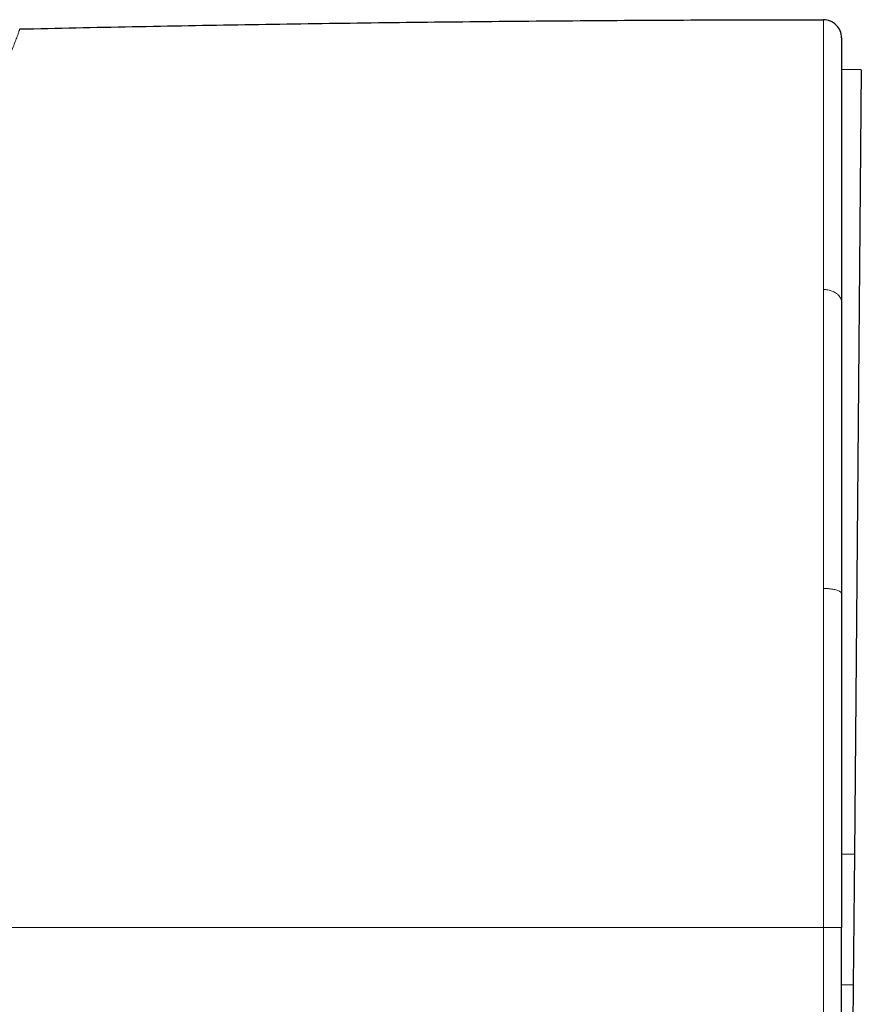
# Model space of a CAD drawing. Header units: millimetres. Extents: x 8 to 761, y 12 to 733.
# Tile 10 of 99: x 219 to 242, y 535 to 562. Entities that reach past the tile are written whole.
import ezdxf

# ---------------------------------------------------------------- set-up
doc = ezdxf.new("R2010")
doc.units = ezdxf.units.MM

msp = doc.modelspace()

# ---------------------------------------------------------------- linework, layer by layer
at = {"color": 7, "linetype": 'Continuous', "lineweight": 30}
for p, q in [((241.933, 560.344), (241.39, 560.349)), ((241.933, 560.344), (241.745, 538.745)), ((241.39, 553.96), (241.39, 553.947)), ((241.39, 545.941), (241.39, 545.915)), ((241.745, 538.745), (241.713, 535.145)), ((241.713, 535.145), (241.527, 513.757))]:
    msp.add_line(p, q, dxfattribs=at)
at = {"color": 252, "linetype": 'Continuous', "lineweight": 0}
for p, q in [((240.89, 546.126), (240.89, 546.063)), ((241.745, 538.745), (241.39, 538.748)), ((241.39, 536.724), (240.89, 536.724)), ((241.713, 535.145), (241.39, 535.148))]:
    msp.add_line(p, q, dxfattribs=at)
at = {"color": 7, "linetype": 'Continuous', "lineweight": 30}
msp.add_arc((240.89, 561.223), 0.5, 0, 90.0287, dxfattribs=at)
at = {"color": 252, "linetype": 'Continuous', "lineweight": 0}
for points, knots in [([(218.389, 560.531), (218.424, 560.604), (218.495, 560.75), (218.576, 560.935), (218.642, 561.096), (218.7, 561.245), (218.744, 561.365), (218.767, 561.451), (218.773, 561.462), (218.776, 561.467)], [0, 0, 0, 0, 0.1249836, 0.2499703, 0.3748648, 0.4999931, 0.6668091, 0.8271073, 1, 1, 1, 1]), ([(240.89, 561.723), (240.89, 561.722), (240.89, 561.719), (240.89, 561.698), (240.89, 561.663), (240.89, 561.616), (240.89, 561.556), (240.89, 561.483), (240.89, 561.399), (240.89, 561.303), (240.89, 561.194), (240.89, 561.073), (240.89, 560.94), (240.89, 560.795), (240.89, 560.638), (240.89, 560.472), (240.89, 560.296), (240.89, 560.11), (240.89, 559.915), (240.89, 559.777), (240.89, 559.707)], [0, 0, 0, 0, 0.056197, 0.112327, 0.168402, 0.224435, 0.280437, 0.335417, 0.390383, 0.44534, 0.500294, 0.556247, 0.612204, 0.668165, 0.724132, 0.780103, 0.835079, 0.890056, 0.945031, 1, 1, 1, 1]), ([(240.89, 559.707), (240.89, 559.599), (240.89, 559.381), (240.89, 559.027), (240.89, 558.651), (240.89, 558.254), (240.89, 557.834), (240.89, 557.393), (240.89, 556.93), (240.89, 556.446), (240.89, 555.94), (240.89, 555.413), (240.89, 554.866), (240.89, 554.484), (240.89, 554.293)], [0, 0, 0, 0, 0.083426, 0.166822, 0.250186, 0.333516, 0.416815, 0.500089, 0.583346, 0.6666, 0.749868, 0.833172, 0.916539, 1, 1, 1, 1]), ([(240.89, 554.293), (240.89, 554.163), (240.89, 553.903), (240.89, 553.5), (240.89, 553.088), (240.89, 552.666), (240.89, 552.238), (240.89, 551.804), (240.89, 551.366), (240.89, 550.921), (240.89, 550.467), (240.89, 550.005), (240.89, 549.534), (240.89, 549.058), (240.89, 548.577), (240.89, 548.093), (240.89, 547.606), (240.89, 547.118), (240.89, 546.624), (240.89, 546.292), (240.89, 546.126)], [0, 0, 0, 0, 0.0559825, 0.112088, 0.168285, 0.2245405, 0.2808204, 0.3360853, 0.3913063, 0.4464491, 0.5014796, 0.557371, 0.6131517, 0.6688669, 0.7245593, 0.7802695, 0.835039, 0.8898965, 0.9448736, 1, 1, 1, 1]), ([(241.39, 553.947), (241.39, 553.955), (241.389, 553.973), (241.384, 554.003), (241.374, 554.035), (241.358, 554.07), (241.333, 554.108), (241.302, 554.143), (241.266, 554.175), (241.227, 554.202), (241.181, 554.228), (241.13, 554.25), (241.074, 554.269), (241.015, 554.282), (240.953, 554.291), (240.911, 554.293), (240.89, 554.293)], [0, 0, 0, 0, 0.0472604, 0.1013408, 0.1625887, 0.2312652, 0.3074804, 0.391118, 0.4585024, 0.5295265, 0.603754, 0.6806238, 0.7594634, 0.8395136, 0.9199649, 1, 1, 1, 1]), ([(240.89, 546.063), (240.89, 545.818), (240.89, 545.33), (240.89, 544.592), (240.89, 543.852), (240.89, 543.109), (240.89, 542.365), (240.89, 541.618), (240.89, 540.845), (240.89, 540.044), (240.89, 539.217), (240.89, 538.387), (240.89, 537.556), (240.89, 537.001), (240.89, 536.724)], [0, 0, 0, 0, 0.080949, 0.161507, 0.241757, 0.321771, 0.401616, 0.481352, 0.56103, 0.648666, 0.736342, 0.8241, 0.911977, 1, 1, 1, 1]), ([(241.39, 545.915), (241.389, 545.922), (241.387, 545.936), (241.372, 545.956), (241.347, 545.977), (241.311, 545.996), (241.264, 546.014), (241.209, 546.03), (241.149, 546.042), (241.085, 546.052), (241.02, 546.058), (240.955, 546.062), (240.911, 546.063), (240.89, 546.063)], [0, 0, 0, 0, 0.086279, 0.176667, 0.270499, 0.366907, 0.464863, 0.563234, 0.655327, 0.745819, 0.83387, 0.918779, 1, 1, 1, 1]), ([(240.89, 536.724), (239.723, 536.724), (237.391, 536.724), (233.891, 536.724), (230.392, 536.724), (226.893, 536.724), (223.415, 536.724), (219.958, 536.724), (216.521, 536.724), (213.086, 536.724), (210.795, 536.724), (209.65, 536.724)], [0, 0, 0, 0, 0.111989, 0.223983, 0.33598, 0.44798, 0.559983, 0.669986, 0.779991, 0.889996, 1, 1, 1, 1]), ([(240.89, 527.384), (240.89, 527.624), (240.89, 528.105), (240.89, 528.833), (240.89, 529.568), (240.89, 530.307), (240.89, 531.052), (240.89, 531.8), (240.89, 532.577), (240.89, 533.383), (240.89, 534.216), (240.89, 535.051), (240.89, 535.887), (240.89, 536.445), (240.89, 536.724)], [0, 0, 0, 0, 0.079455, 0.158984, 0.238608, 0.318341, 0.398193, 0.478163, 0.558248, 0.646458, 0.734772, 0.823159, 0.911582, 1, 1, 1, 1])]:
    msp.add_open_spline(points, degree=3, knots=knots, dxfattribs=at)
at = {"color": 7, "linetype": 'Continuous', "lineweight": 30}
for points, knots in [([(218.776, 561.468), (219.808, 561.49), (221.871, 561.535), (224.967, 561.59), (228.063, 561.636), (231.208, 561.673), (234.403, 561.701), (237.646, 561.719), (239.809, 561.722), (240.89, 561.723)], [0, 0, 0, 0, 0.140008, 0.280014, 0.420018, 0.56002, 0.706685, 0.853345, 1, 1, 1, 1]), ([(241.39, 561.223), (241.39, 561.222), (241.39, 561.22), (241.39, 561.199), (241.39, 561.167), (241.39, 561.121), (241.39, 561.071), (241.39, 561.023), (241.39, 560.98), (241.39, 560.934), (241.39, 560.883), (241.39, 560.828), (241.39, 560.769), (241.39, 560.692), (241.39, 560.591), (241.39, 560.462), (241.39, 560.321), (241.39, 560.169), (241.39, 560.006), (241.39, 559.833), (241.39, 559.649), (241.39, 559.455), (241.39, 559.248), (241.39, 559.031), (241.39, 558.804), (241.39, 558.568), (241.39, 558.323), (241.39, 558.105), (241.39, 557.92), (241.39, 557.771), (241.39, 557.619), (241.39, 557.463), (241.39, 557.305), (241.39, 557.144), (241.39, 556.935), (241.39, 556.675), (241.39, 556.36), (241.39, 556.037), (241.39, 555.706), (241.39, 555.369), (241.39, 555.027), (241.39, 554.679), (241.39, 554.325), (241.39, 554.081), (241.39, 553.96)], [0, 0, 0, 0, 0.027742, 0.055519, 0.083348, 0.111246, 0.139231, 0.154981, 0.170767, 0.186591, 0.202456, 0.218365, 0.234322, 0.250329, 0.277857, 0.305468, 0.333176, 0.360995, 0.388938, 0.416516, 0.44424, 0.472122, 0.500175, 0.528544, 0.556794, 0.584938, 0.612988, 0.640957, 0.656623, 0.67227, 0.687899, 0.703514, 0.719116, 0.734708, 0.750292, 0.778842, 0.80721, 0.835411, 0.863459, 0.891371, 0.918666, 0.945859, 0.972965, 1, 1, 1, 1]), ([(241.39, 553.947), (241.39, 553.821), (241.39, 553.571), (241.39, 553.182), (241.39, 552.783), (241.39, 552.374), (241.39, 552.017), (241.39, 551.715), (241.39, 551.472), (241.39, 551.226), (241.39, 550.977), (241.39, 550.724), (241.39, 550.469), (241.39, 550.147), (241.39, 549.757), (241.39, 549.298), (241.39, 548.832), (241.39, 548.36), (241.39, 547.884), (241.39, 547.405), (241.39, 546.923), (241.39, 546.435), (241.39, 546.106), (241.39, 545.941)], [0, 0, 0, 0, 0.055067, 0.110258, 0.165614, 0.221176, 0.276984, 0.308429, 0.339972, 0.371618, 0.403376, 0.435252, 0.467253, 0.499385, 0.554995, 0.610645, 0.666367, 0.722195, 0.778161, 0.833295, 0.888626, 0.944184, 1, 1, 1, 1]), ([(241.39, 545.915), (241.39, 545.735), (241.39, 545.374), (241.39, 544.824), (241.39, 544.267), (241.39, 543.7), (241.39, 543.211), (241.39, 542.801), (241.39, 542.472), (241.39, 542.141), (241.39, 541.807), (241.39, 541.478), (241.39, 541.156), (241.39, 540.759), (241.39, 540.277), (241.39, 539.705), (241.39, 539.126), (241.39, 538.537), (241.39, 537.94), (241.39, 537.335), (241.39, 536.928), (241.39, 536.724)], [0, 0, 0, 0, 0.06057, 0.121685, 0.183374, 0.245669, 0.308598, 0.344205, 0.380024, 0.416063, 0.452324, 0.488813, 0.523211, 0.556882, 0.617636, 0.679212, 0.741627, 0.804897, 0.869039, 0.934069, 1, 1, 1, 1]), ([(241.39, 527.532), (241.39, 527.711), (241.39, 528.073), (241.39, 528.622), (241.39, 529.179), (241.39, 529.745), (241.39, 530.234), (241.39, 530.644), (241.39, 530.973), (241.39, 531.305), (241.39, 531.639), (241.39, 531.968), (241.39, 532.291), (241.39, 532.688), (241.39, 533.171), (241.39, 533.743), (241.39, 534.323), (241.39, 534.911), (241.39, 535.508), (241.39, 536.113), (241.39, 536.519), (241.39, 536.724)], [0, 0, 0, 0, 0.060504, 0.121566, 0.183217, 0.245489, 0.308409, 0.344016, 0.379842, 0.41589, 0.452166, 0.488674, 0.523123, 0.55685, 0.617685, 0.679317, 0.741761, 0.805036, 0.869157, 0.93414, 1, 1, 1, 1])]:
    msp.add_open_spline(points, degree=3, knots=knots, dxfattribs=at)

doc.saveas('drawing.dxf')
